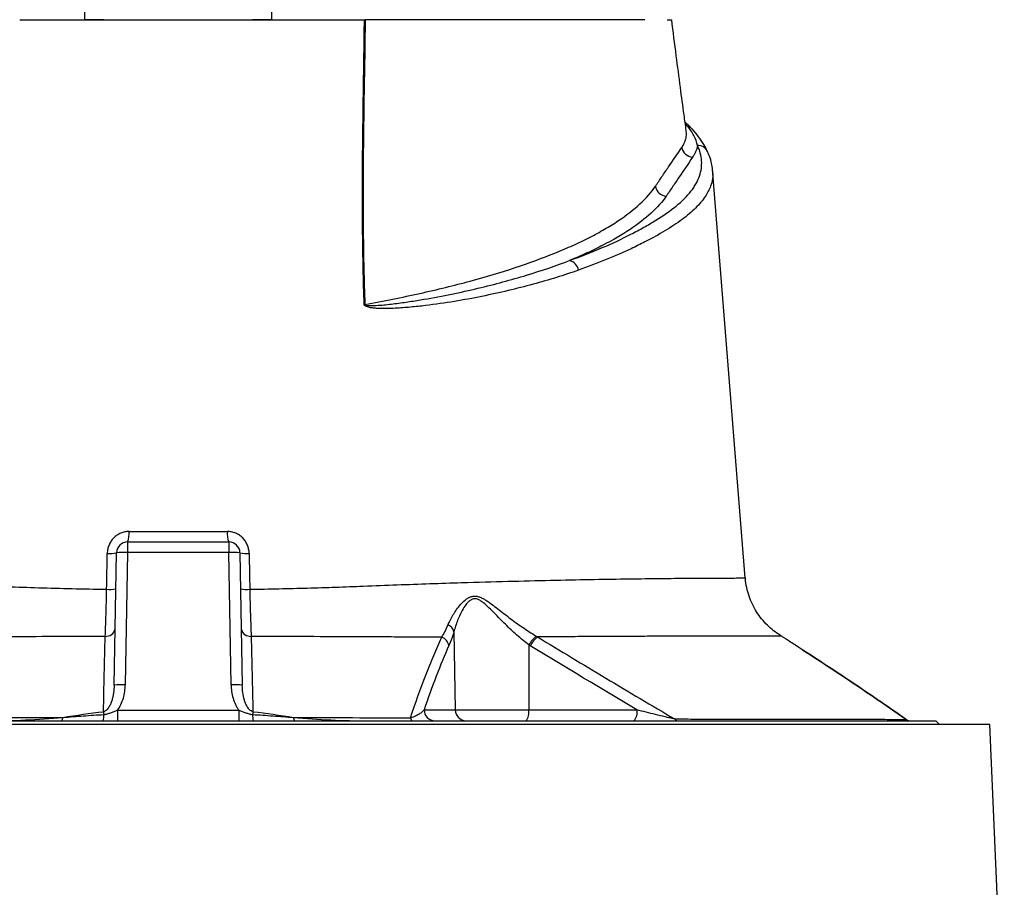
# Model space of a CAD drawing. Header units: millimetres. Extents: x 1893 to 3773, y 764 to 5009.
# Tile 12 of 13: x 2783 to 3311, y 3948 to 4413. Entities that reach past the tile are written whole.
import ezdxf

# ---------------------------------------------------------------- set-up
doc = ezdxf.new("R2010")
doc.units = ezdxf.units.MM
doc.header["$LTSCALE"] = 2

msp = doc.modelspace()

# ---------------------------------------------------------------- linework, layer by layer
at = {"color": 8, "linetype": 'Continuous', "lineweight": 25}
for p, q in [((3140.65, 4356.06), (3139.71, 4356.98)), ((3257.93, 4037.74), (3243.29, 4047.84))]:
    msp.add_line(p, q, dxfattribs=at)
at = {"color": 7, "linetype": 'Continuous', "lineweight": 25}
for p, q in [((3137.77, 4344.33), (3138.01, 4344.69)), ((2840.82, 4132.91), (2840.82, 4127.23)), ((2840.82, 4132.91), (2895.03, 4132.91)), ((2895.03, 4132.91), (2895.03, 4127.23)), ((2833.59, 4056.05), (2834.82, 4127.02)), ((2840.82, 4127.23), (2839.58, 4056.26)), ((2895.03, 4127.23), (2840.82, 4127.23)), ((2896.27, 4056.26), (2895.03, 4127.23)), ((2901.03, 4127.02), (2902.27, 4056.05)), ((3171.78, 4113.55), (3171.71, 4113.55)), ((3015.71, 4084.74), (3016.42, 4042.81)), ((3191.31, 4082.31), (3191.24, 4082.35)), ((3055.89, 4077.62), (3055.74, 4042.81)), ((2835.38, 4042.6), (2835.38, 4036.91)), ((2835.38, 4042.6), (2900.48, 4042.6)), ((2900.48, 4042.6), (2900.48, 4036.91)), ((2999.71, 4042.81), (3016.42, 4042.81)), ((3016.42, 4042.81), (3055.74, 4042.81)), ((3055.74, 4042.81), (3113.74, 4042.81)), ((2461.93, 4036.91), (3273.93, 4036.91)), ((3275.93, 4034.91), (3273.93, 4036.91)), ((3302.94, 4034.91), (2432.91, 4034.91)), ((3310.63, 3852.18), (3302.94, 4034.91))]:
    msp.add_line(p, q, dxfattribs=at)
at = {"color": 8, "linetype": 'Continuous', "lineweight": 25, "flags": 128}
msp.add_lwpolyline([(3139.74, 4356.42), (3139.89, 4356.34), (3140.65, 4356.06)], dxfattribs=at)
at = {"color": 7, "linetype": 'Continuous', "lineweight": 25, "flags": 128}
for points in [[(3171.81, 4113.55), (3160.21, 4258.89), (3154.31, 4332.73)], [(2827.87, 4041.84), (2827.89, 4041.67), (2827.91, 4041.5), (2827.93, 4041.31), (2827.96, 4041.12), (2827.98, 4040.93), (2828.01, 4040.73), (2828.03, 4040.53), (2828.06, 4040.32)], [(2907.98, 4041.84), (2907.96, 4041.67), (2907.94, 4041.5), (2907.92, 4041.31), (2907.9, 4041.12), (2907.87, 4040.93), (2907.85, 4040.73), (2907.82, 4040.53), (2907.8, 4040.32)]]:
    msp.add_lwpolyline(points, dxfattribs=at)
at = {"color": 8, "linetype": 'Continuous', "lineweight": 25}
for centre, radius, start, end in [((3139.19, 4350.99), 5.27, 43.4312, 73.9973), ((3146.42, 4339.72), 5.75, 26.1935, 92.5436)]:
    msp.add_arc(centre, radius, start, end, dxfattribs=at)
at = {"color": 7, "linetype": 'Continuous', "lineweight": 25}
for centre, radius, start, end in [((3143.88, 4345.47), 6.21, 190.5602, 267.3972), ((3129.78, 4324.54), 6.21, 188.9348, 267.281), ((3076.02, 4277.52), 6.48, 9.5416, 75.0407), ((2966.44, 4231.77), 28.5, 86.9907, 87.6589), ((2830.39, 4137.16), 11.27, 337.8337, 6.5565), ((2905.47, 4137.16), 11.27, 173.4435, 202.1663), ((2840.82, 4126.91), 6, 90, 179), ((2895.03, 4126.91), 6, 1, 90), ((2831.28, 4143.75), 17.11, 265.4048, 281.9424), ((2838.83, 4098.39), 28.9, 86.038, 97.9584), ((2897.03, 4098.39), 28.9, 82.0416, 93.962), ((2904.57, 4143.75), 17.11, 258.0576, 274.5952), ((2831.01, 4128), 20.58, 266.0026, 279.7211), ((2904.84, 4128), 20.58, 260.2787, 273.9974), ((2829.16, 4087.28), 5.06, 266.149, 348.3496), ((2906.7, 4087.28), 5.06, 191.6509, 273.8553), ((3010.14, 4083.09), 5.81, 16.5817, 65.672), ((3006.86, 4076.05), 6.26, 11.3726, 68.1818), ((3070.21, 4069.86), 16.29, 129.8276, 151.5376), ((3070.77, 4069.82), 15.94, 130.3241, 152.5617), ((2837.59, 4027.42), 28.9, 86.038, 97.9584), ((2898.27, 4027.42), 28.9, 82.0416, 93.962), ((3005.61, 4042.81), 5.9, 180.001, 269.0128), ((3022.31, 4042.81), 5.9, 180.001, 269.0128), ((3048.9, 4041.45), 6.97, 319.2953, 11.1942), ((3106.9, 4041.45), 6.97, 319.2953, 11.1942), ((2803.75, 4038.59), 2.4, 315.5581, 3.7641), ((2814.35, 4039.71), 13.72, 348.2478, 2.5753), ((2921.51, 4039.71), 13.72, 177.4254, 191.7487), ((2932.1, 4038.59), 2.4, 176.2335, 224.4282), ((2994.29, 4038.73), 1.93, 187.2759, 250.9459), ((3136.26, 4040.09), 3.18, 222.502, 268.2476), ((3261.11, 4042.91), 6, 234.6055, 269.9999), ((3261.1, 4042.91), 6, 234.8504, 270), ((3260.92, 4042.69), 5.78, 238.8785, 269.963)]:
    msp.add_arc(centre, radius, start, end, dxfattribs=at)
for points, knots in [([(2817.93, 4412.91), (2817.93, 4418.01), (2817.93, 4423.1), (2817.93, 4433.28), (2817.93, 4438.36), (2817.93, 4445.98), (2817.93, 4448.52), (2817.93, 4453.59), (2817.93, 4456.12), (2817.93, 4459.91), (2817.93, 4461.17), (2817.93, 4463.68), (2817.93, 4464.94), (2817.93, 4466.81), (2817.93, 4467.43), (2817.93, 4468.66), (2817.93, 4469.28), (2817.93, 4470.49), (2817.93, 4471.09), (2817.93, 4471.94), (2817.93, 4472.21), (2817.93, 4472.57), (2817.93, 4472.68), (2817.93, 4472.85), (2817.93, 4472.91), (2817.93, 4472.91)], [0, 0, 0, 0, 0.25, 0.25, 0.5, 0.5, 0.625, 0.625, 0.75, 0.75, 0.8125, 0.8125, 0.875, 0.875, 0.90625, 0.90625, 0.9375, 0.9375, 0.96875, 0.96875, 0.984375, 0.984375, 0.992187, 0.992187, 1, 1, 1, 1]), ([(2917.93, 4472.91), (2917.93, 4472.91), (2917.93, 4472.85), (2917.93, 4472.68), (2917.93, 4472.56), (2917.93, 4472.2), (2917.93, 4471.91), (2917.93, 4471.06), (2917.93, 4470.46), (2917.93, 4469.25), (2917.93, 4468.63), (2917.93, 4467.4), (2917.93, 4466.78), (2917.93, 4464.91), (2917.93, 4463.66), (2917.93, 4461.14), (2917.93, 4459.88), (2917.93, 4456.09), (2917.93, 4453.56), (2917.93, 4448.49), (2917.93, 4445.96), (2917.93, 4438.34), (2917.93, 4433.26), (2917.93, 4423.09), (2917.93, 4418), (2917.93, 4412.91)], [0, 0, 0, 0, 0.007812, 0.007812, 0.015625, 0.015625, 0.03125, 0.03125, 0.0625, 0.0625, 0.09375, 0.09375, 0.125, 0.125, 0.1875, 0.1875, 0.25, 0.25, 0.375, 0.375, 0.5, 0.5, 0.75, 0.75, 1, 1, 1, 1]), ([(2782.98, 4412.91), (2783.58, 4412.91), (2784.8, 4412.91), (2786.63, 4412.91), (2788.46, 4412.91), (2790.31, 4412.91), (2792.16, 4412.91), (2794.01, 4412.91), (2795.88, 4412.91), (2797.75, 4412.91), (2799.62, 4412.91), (2801.51, 4412.91), (2806.23, 4412.91), (2813.86, 4412.91), (2824.49, 4412.91), (2835.25, 4412.91), (2846.09, 4412.91), (2856.99, 4412.91), (2867.93, 4412.91), (2878.86, 4412.91), (2889.76, 4412.91), (2900.6, 4412.91), (2911.36, 4412.91), (2922, 4412.91), (2930.16, 4412.91), (2935.92, 4412.91), (2939.36, 4412.91), (2942.77, 4412.91), (2946.16, 4412.91), (2949.53, 4412.91), (2951.76, 4412.91), (2952.88, 4412.91)], [0, 0, 0, 0, 0.011372, 0.02274, 0.034104, 0.045465, 0.056825, 0.068185, 0.079545, 0.090906, 0.102271, 0.113638, 0.12501, 0.187502, 0.250007, 0.312499, 0.375004, 0.437496, 0.500001, 0.562493, 0.624997, 0.687489, 0.749994, 0.812486, 0.874991, 0.895833, 0.916663, 0.937489, 0.958316, 0.979151, 1, 1, 1, 1]), ([(2828.07, 4412.91), (2827.04, 4412.91), (2826.04, 4412.91), (2824.6, 4412.91), (2824.13, 4412.91), (2823.21, 4412.91), (2822.76, 4412.91), (2821.46, 4412.91), (2820.66, 4412.91), (2819.18, 4412.91), (2818.51, 4412.91), (2817.93, 4412.91)], [0, 0, 0, 0, 0.25, 0.25, 0.375, 0.375, 0.5, 0.5, 0.75, 0.75, 1, 1, 1, 1]), ([(2917.93, 4412.91), (2917.34, 4412.91), (2916.68, 4412.91), (2915.58, 4412.91), (2915.2, 4412.91), (2914.39, 4412.91), (2913.97, 4412.91), (2912.67, 4412.91), (2911.75, 4412.91), (2909.83, 4412.91), (2908.82, 4412.91), (2907.78, 4412.91)], [0, 0, 0, 0, 0.25, 0.25, 0.375, 0.375, 0.5, 0.5, 0.75, 0.75, 1, 1, 1, 1]), ([(2952.88, 4412.91), (2953.59, 4412.91), (2955.02, 4412.91), (2957.15, 4412.91), (2959.28, 4412.91), (2961.4, 4412.91), (2963.51, 4412.91), (2965.62, 4412.91), (2967.02, 4412.91), (2967.72, 4412.91)], [0, 0, 0, 0, 0.142874, 0.285731, 0.428578, 0.571422, 0.714269, 0.857126, 1, 1, 1, 1]), ([(2967.61, 4260.24), (2967.17, 4273.09), (2966.89, 4285.91), (2966.63, 4311.48), (2966.64, 4324.23), (2966.83, 4349.67), (2967.01, 4362.36), (2967.39, 4387.67), (2967.58, 4400.3), (2967.72, 4412.91)], [0, 0, 0, 0, 0.25, 0.25, 0.5, 0.5, 0.75, 0.75, 1, 1, 1, 1]), ([(2968.12, 4412.91), (2967.82, 4387.69), (2967.27, 4362.39), (2966.97, 4324.23), (2966.96, 4311.48), (2967.22, 4285.9), (2967.5, 4273.08), (2967.94, 4260.23)], [0, 0, 0, 0, 0.5, 0.5, 0.75, 0.75, 1, 1, 1, 1]), ([(3117.93, 4412.91), (3114.01, 4412.91), (3101.44, 4412.91), (3068.98, 4412.91), (3024.3, 4412.91), (2987.69, 4412.91), (2968.12, 4412.91)], [0.5613215, 0.5613215, 0.5613215, 0.5613215, 0.6404767, 0.7196318, 0.798787, 0.8776759, 0.8776759, 0.8776759, 0.8776759]), ([(3129.97, 4412.91), (3130.7, 4412.91), (3132.21, 4412.91), (3132.31, 4412.91), (3132.36, 4412.91)], [0, 0, 0, 0, 0.487663, 1, 1, 1, 1]), ([(3140.19, 4353.56), (3139.8, 4356.31), (3138.72, 4363.97), (3136.96, 4377.32), (3134.75, 4394.37), (3133.21, 4406.47), (3132.39, 4412.91)], [0, 0, 0, 0, 0.139182, 0.386742, 0.673666, 1, 1, 1, 1]), ([(3142.96, 4354.58), (3142.35, 4355.27), (3141.32, 4356.42), (3140.07, 4357.5), (3139.58, 4357.92)], [0, 0, 0, 0, 0.605114, 1, 1, 1, 1]), ([(3146.16, 4345.46), (3145.86, 4347.19), (3145.24, 4348.97), (3143.86, 4351.65), (3143.32, 4352.54), (3142.09, 4354.31), (3141.41, 4355.19), (3140.65, 4356.06)], [0, 0, 0, 0, 0.5, 0.5, 0.75, 0.75, 1, 1, 1, 1]), ([(3151.57, 4342.26), (3150.93, 4343.51), (3149.63, 4346.08), (3146.87, 4350.11), (3144.62, 4353), (3143.16, 4354.44), (3143, 4354.59)], [0, 0, 0, 0, 0.30891, 0.63147, 0.960798, 1, 1, 1, 1]), ([(3077.69, 4283.79), (3083.86, 4286.02), (3089.68, 4288.32), (3100.62, 4293.01), (3105.75, 4295.41), (3112.94, 4299.08), (3115.25, 4300.32), (3119.67, 4302.81), (3121.79, 4304.06), (3127.88, 4307.84), (3131.57, 4310.4), (3137.92, 4315.59), (3140.59, 4318.23), (3143.23, 4321.6), (3143.72, 4322.27), (3144.63, 4323.63), (3145.05, 4324.31), (3146.2, 4326.35), (3146.82, 4327.72), (3148.23, 4331.8), (3148.6, 4334.53), (3148.21, 4339.99), (3147.47, 4342.73), (3146.16, 4345.46)], [0, 0, 0, 0, 0.125, 0.125, 0.25, 0.25, 0.3125, 0.3125, 0.375, 0.375, 0.5, 0.5, 0.625, 0.625, 0.65625, 0.65625, 0.6875, 0.6875, 0.75, 0.75, 0.875, 0.875, 1, 1, 1, 1]), ([(3123.64, 4323.57), (3123.8, 4323.8), (3123.94, 4324.02), (3124.24, 4324.45), (3124.68, 4325.1), (3125.71, 4326.62), (3126.59, 4327.91), (3128.36, 4330.51), (3129.54, 4332.24), (3133.07, 4337.43), (3135.42, 4340.89), (3137.77, 4344.33)], [0, 0, 0, 0, 0.03125, 0.03125, 0.0625, 0.125, 0.25, 0.25, 0.5, 0.5, 1, 1, 1, 1]), ([(3146.16, 4345.46), (3146.03, 4344.43), (3145.75, 4343.4), (3145.11, 4341.85), (3144.85, 4341.33), (3144.42, 4340.56), (3144.27, 4340.3), (3143.94, 4339.78), (3143.77, 4339.52), (3143.59, 4339.26)], [0, 0, 0, 0, 0.5, 0.5, 0.75, 0.75, 0.875, 0.875, 1, 1, 1, 1]), ([(3143.59, 4339.26), (3141.26, 4335.77), (3138.91, 4332.29), (3135.38, 4327.05), (3134.2, 4325.31), (3132.44, 4322.69), (3131.55, 4321.38), (3130.67, 4320.08), (3130.08, 4319.2), (3129.79, 4318.77), (3129.49, 4318.33)], [0, 0, 0, 0, 0.5, 0.5, 0.75, 0.75, 0.875, 0.9375, 0.9375, 1, 1, 1, 1]), ([(3154.27, 4332.5), (3154.15, 4333.62), (3153.87, 4336.08), (3152.9, 4339.35), (3151.91, 4341.42), (3151.51, 4342.24)], [0, 0, 0, 0, 0.335313, 0.7365376, 1, 1, 1, 1]), ([(2967.94, 4260.23), (2978.12, 4262.07), (2987.93, 4264.04), (3002.07, 4267.17), (3006.7, 4268.25), (3015.69, 4270.46), (3020.06, 4271.59), (3032.84, 4275.05), (3040.89, 4277.45), (3056.06, 4282.46), (3063.18, 4285.06), (3073.16, 4289.11), (3076.37, 4290.49), (3081, 4292.59), (3082.51, 4293.3), (3085.47, 4294.72), (3086.92, 4295.43), (3091.15, 4297.6), (3093.83, 4299.05), (3098.93, 4302.01), (3101.33, 4303.5), (3108.09, 4308), (3112.01, 4311.05), (3118.7, 4317.24), (3121.47, 4320.39), (3123.64, 4323.57)], [0, 0, 0, 0, 0.125, 0.125, 0.1875, 0.1875, 0.25, 0.25, 0.375, 0.375, 0.5, 0.5, 0.5625, 0.5625, 0.59375, 0.59375, 0.625, 0.625, 0.6875, 0.6875, 0.75, 0.75, 0.875, 0.875, 1, 1, 1, 1]), ([(3129.49, 4318.33), (3127.34, 4315.25), (3124.64, 4312.22), (3118.15, 4306.25), (3114.37, 4303.32), (3105.73, 4297.56), (3100.88, 4294.73), (3092.78, 4290.56), (3089.95, 4289.18), (3084, 4286.45), (3080.9, 4285.11), (3077.69, 4283.79)], [0, 0, 0, 0, 0.25, 0.25, 0.5, 0.5, 0.75, 0.75, 0.875, 0.875, 1, 1, 1, 1]), ([(2967.94, 4260.23), (2967.93, 4260.18), (2967.94, 4260.13), (2968, 4260.04), (2968.03, 4260.01), (2968.15, 4259.92), (2968.23, 4259.89), (2968.49, 4259.79), (2968.66, 4259.76), (2969.18, 4259.67), (2969.53, 4259.64), (2970.58, 4259.58), (2971.27, 4259.59), (2973.33, 4259.63), (2974.7, 4259.72), (2978.77, 4260.03), (2981.45, 4260.33), (2986.74, 4260.99), (2989.37, 4261.35), (2994.54, 4262.13), (2997.1, 4262.54), (3004.68, 4263.83), (3009.61, 4264.77), (3019.23, 4266.74), (3023.93, 4267.78), (3033.1, 4269.96), (3037.58, 4271.09), (3046.29, 4273.44), (3050.53, 4274.65), (3062.84, 4278.39), (3070.52, 4281.02), (3077.69, 4283.79)], [0, 0, 0, 0, 0.000977, 0.000977, 0.001953, 0.001953, 0.003906, 0.003906, 0.007813, 0.007813, 0.015625, 0.015625, 0.03125, 0.03125, 0.0625, 0.0625, 0.125, 0.125, 0.1875, 0.1875, 0.25, 0.25, 0.375, 0.375, 0.5, 0.5, 0.625, 0.625, 0.75, 0.75, 1, 1, 1, 1]), ([(3082.41, 4278.6), (3074.8, 4275.9), (3066.69, 4273.37), (3053.76, 4269.84), (3049.32, 4268.71), (3040.17, 4266.54), (3035.48, 4265.51), (3025.88, 4263.57), (3020.96, 4262.66), (3010.89, 4261), (3005.73, 4260.24), (2997.8, 4259.28), (2995.13, 4259), (2989.71, 4258.5), (2986.96, 4258.29), (2982.79, 4258.09), (2981.4, 4258.04), (2978.59, 4257.99), (2977.18, 4257.99), (2975.05, 4258.06), (2974.33, 4258.1), (2972.9, 4258.21), (2972.18, 4258.28), (2971.11, 4258.44), (2970.75, 4258.5), (2970.04, 4258.65), (2969.68, 4258.73), (2968.97, 4258.96), (2968.62, 4259.1), (2968.12, 4259.4), (2967.96, 4259.52), (2967.77, 4259.76), (2967.71, 4259.84), (2967.63, 4260.04), (2967.61, 4260.14), (2967.61, 4260.24)], [0, 0, 0, 0, 0.25, 0.25, 0.375, 0.375, 0.5, 0.5, 0.625, 0.625, 0.75, 0.75, 0.8125, 0.8125, 0.875, 0.875, 0.90625, 0.90625, 0.9375, 0.9375, 0.953125, 0.953125, 0.96875, 0.96875, 0.976563, 0.976563, 0.984375, 0.984375, 0.992188, 0.992188, 0.996094, 0.996094, 0.998047, 0.998047, 1, 1, 1, 1]), ([(2841.58, 4138.45), (2840.81, 4138.45), (2840.06, 4138.37), (2838.55, 4138.07), (2837.82, 4137.84), (2836.78, 4137.39), (2836.43, 4137.23), (2835.76, 4136.86), (2835.44, 4136.66), (2834.49, 4136.01), (2833.9, 4135.53), (2832.83, 4134.44), (2832.34, 4133.83), (2831.5, 4132.56), (2831.14, 4131.88), (2830.7, 4130.82), (2830.57, 4130.46), (2830.34, 4129.72), (2830.24, 4129.35), (2830.01, 4128.23), (2829.93, 4127.47), (2829.91, 4126.7)], [0, 0, 0, 0, 0.125, 0.125, 0.25, 0.25, 0.3125, 0.3125, 0.375, 0.375, 0.5, 0.5, 0.625, 0.625, 0.75, 0.75, 0.8125, 0.8125, 0.875, 0.875, 1, 1, 1, 1]), ([(2841.58, 4138.45), (2850.33, 4138.45), (2859.11, 4138.45), (2876.74, 4138.45), (2885.53, 4138.45), (2894.27, 4138.45)], [0, 0, 0, 0, 0.5, 0.5, 1, 1, 1, 1]), ([(2905.94, 4126.7), (2905.93, 4127.47), (2905.84, 4128.24), (2905.53, 4129.75), (2905.3, 4130.48), (2904.86, 4131.54), (2904.69, 4131.88), (2904.33, 4132.56), (2904.13, 4132.89), (2903.5, 4133.85), (2903.02, 4134.45), (2901.95, 4135.53), (2901.35, 4136.03), (2900.09, 4136.89), (2899.42, 4137.25), (2898.37, 4137.7), (2898, 4137.83), (2897.27, 4138.05), (2896.91, 4138.15), (2895.79, 4138.37), (2895.04, 4138.45), (2894.27, 4138.45)], [0, 0, 0, 0, 0.125, 0.125, 0.25, 0.25, 0.3125, 0.3125, 0.375, 0.375, 0.5, 0.5, 0.625, 0.625, 0.75, 0.75, 0.8125, 0.8125, 0.875, 0.875, 1, 1, 1, 1]), ([(3191.26, 4082.38), (3191.01, 4082.52), (3189.51, 4083.34), (3186.93, 4085.25), (3183.58, 4088.16), (3180.51, 4091.55), (3177.81, 4095.32), (3175.54, 4099.43), (3173.74, 4103.81), (3172.53, 4108.39), (3171.9, 4111.67), (3171.87, 4113.4), (3171.86, 4113.55)], [0, 0, 0, 0, 0.022275, 0.134395, 0.251223, 0.371023, 0.49272, 0.615652, 0.7394, 0.863687, 0.98832, 1, 1, 1, 1]), ([(2828.82, 4082.23), (2828.89, 4083.94), (2828.97, 4085.76), (2829.07, 4088.67), (2829.11, 4089.66), (2829.18, 4091.71), (2829.21, 4092.77), (2829.31, 4096.01), (2829.37, 4098.23), (2829.45, 4101.63), (2829.48, 4102.78), (2829.53, 4105.11), (2829.55, 4106.29), (2829.58, 4107.46)], [0, 0, 0, 0, 0.25, 0.25, 0.375, 0.375, 0.5, 0.5, 0.75, 0.75, 0.875, 0.875, 1, 1, 1, 1]), ([(2906.28, 4107.47), (2906.32, 4105.11), (2906.37, 4102.8), (2906.48, 4098.28), (2906.54, 4096.07), (2906.67, 4091.74), (2906.74, 4089.68), (2906.85, 4086.76), (2906.89, 4085.82), (2906.96, 4083.98), (2907, 4083.09), (2907.04, 4082.23)], [0, 0, 0, 0, 0.25, 0.25, 0.5, 0.5, 0.75, 0.75, 0.875, 0.875, 1, 1, 1, 1]), ([(3012.54, 4088.38), (3013.29, 4090.19), (3014.23, 4092.04), (3015.89, 4094.79), (3016.49, 4095.7), (3017.78, 4097.51), (3018.47, 4098.4), (3019.97, 4100.11), (3020.77, 4100.93), (3022.09, 4102.02), (3022.56, 4102.36), (3023.53, 4102.96), (3024.03, 4103.22), (3025.1, 4103.61), (3025.67, 4103.74), (3026.82, 4103.84), (3027.42, 4103.81), (3028.61, 4103.59), (3029.2, 4103.41), (3030.39, 4102.94), (3030.97, 4102.65), (3032.13, 4102.02), (3032.7, 4101.67), (3033.84, 4100.93), (3034.41, 4100.54), (3036.11, 4099.34), (3037.23, 4098.5), (3040.6, 4095.93), (3042.86, 4094.15), (3046.35, 4091.5), (3047.54, 4090.61), (3049.93, 4088.87), (3051.14, 4088.01), (3054.78, 4085.48), (3057.25, 4083.87), (3059.78, 4082.37)], [0, 0, 0, 0, 0.125, 0.125, 0.1875, 0.1875, 0.25, 0.25, 0.3125, 0.3125, 0.34375, 0.34375, 0.375, 0.375, 0.40625, 0.40625, 0.4375, 0.4375, 0.46875, 0.46875, 0.5, 0.5, 0.53125, 0.53125, 0.5625, 0.5625, 0.625, 0.625, 0.75, 0.75, 0.8125, 0.8125, 0.875, 0.875, 1, 1, 1, 1]), ([(3055.89, 4077.62), (3053.67, 4079.29), (3051.52, 4081.07), (3048.37, 4083.86), (3047.33, 4084.81), (3045.26, 4086.74), (3044.24, 4087.73), (3041.24, 4090.69), (3039.3, 4092.68), (3036.41, 4095.63), (3035.45, 4096.6), (3033.5, 4098.49), (3032.51, 4099.42), (3030.98, 4100.64), (3030.46, 4101.02), (3029.39, 4101.69), (3028.83, 4101.97), (3027.99, 4102.25), (3027.71, 4102.32), (3027.14, 4102.4), (3026.86, 4102.4), (3026.31, 4102.36), (3026.04, 4102.31), (3025.52, 4102.15), (3025.26, 4102.05), (3024.53, 4101.67), (3024.09, 4101.34), (3023.25, 4100.59), (3022.87, 4100.17), (3021.78, 4098.86), (3021.14, 4097.89), (3019.98, 4095.92), (3019.45, 4094.91), (3018.49, 4092.88), (3018.05, 4091.85), (3016.85, 4088.79), (3016.2, 4086.75), (3015.71, 4084.74)], [0, 0, 0, 0, 0.125, 0.125, 0.1875, 0.1875, 0.25, 0.25, 0.375, 0.375, 0.4375, 0.4375, 0.5, 0.5, 0.53125, 0.53125, 0.5625, 0.5625, 0.578125, 0.578125, 0.59375, 0.59375, 0.609375, 0.609375, 0.625, 0.625, 0.65625, 0.65625, 0.6875, 0.6875, 0.75, 0.75, 0.8125, 0.8125, 0.875, 0.875, 1, 1, 1, 1]), ([(2828.82, 4082.23), (2826.51, 4082.23), (2824.21, 4082.22), (2819.62, 4082.2), (2817.34, 4082.19), (2810.54, 4082.16), (2806.05, 4082.14), (2792.75, 4082.07), (2784.07, 4082.03), (2771.35, 4081.96), (2767.16, 4081.94), (2760.94, 4081.91), (2758.88, 4081.91), (2754.78, 4081.89), (2752.73, 4081.89), (2742.56, 4081.86), (2734.54, 4081.85), (2726.66, 4081.85)], [0, 0, 0, 0, 0.0625, 0.0625, 0.125, 0.125, 0.25, 0.25, 0.5, 0.5, 0.625, 0.625, 0.6875, 0.6875, 0.75, 0.75, 1, 1, 1, 1]), ([(3009.19, 4081.85), (3001.41, 4081.85), (2993.44, 4081.86), (2983.21, 4081.89), (2981.16, 4081.89), (2977.01, 4081.91), (2974.93, 4081.91), (2968.63, 4081.94), (2964.4, 4081.96), (2951.57, 4082.03), (2942.88, 4082.07), (2925.18, 4082.16), (2916.18, 4082.2), (2907.04, 4082.23)], [0, 0, 0, 0, 0.25, 0.25, 0.3125, 0.3125, 0.375, 0.375, 0.5, 0.5, 0.75, 0.75, 1, 1, 1, 1]), ([(2992.38, 4038.49), (2995.04, 4046.5), (2997.77, 4054.17), (3001.98, 4065.05), (3003.39, 4068.58), (3006.27, 4075.39), (3007.72, 4078.68), (3009.19, 4081.85)], [0, 0, 0, 0, 0.5, 0.5, 0.75, 0.75, 1, 1, 1, 1]), ([(3060.45, 4081.97), (3072.64, 4074.53), (3084.87, 4067.17), (3109.37, 4052.51), (3121.64, 4045.22), (3133.92, 4037.94)], [0, 0, 0, 0, 0.5, 0.5, 1, 1, 1, 1]), ([(3202.7, 4074.87), (3201.98, 4075.33), (3200.06, 4076.56), (3197.31, 4078.35), (3194.74, 4080.03), (3192.8, 4081.31), (3191.66, 4082.07), (3191.15, 4082.41), (3191.3, 4082.31), (3191.31, 4082.31)], [0, 0, 0, 0, 0.107946, 0.285967, 0.467807, 0.636663, 0.809736, 0.990479, 1, 1, 1, 1]), ([(3013, 4077.28), (3010.68, 4072.13), (3008.41, 4066.66), (3003.99, 4055.14), (3001.83, 4049.1), (2999.71, 4042.81)], [0, 0, 0, 0, 0.5, 0.5, 1, 1, 1, 1]), ([(3202.7, 4074.88), (3214.94, 4066.93), (3228.51, 4058.12), (3241.93, 4048.82), (3243.25, 4047.91)], [0, 0, 0, 0, 0.9019, 1, 1, 1, 1]), ([(3243.29, 4047.84), (3241.95, 4048.77), (3228.51, 4058.06), (3214.93, 4066.9), (3202.7, 4074.87)], [0, 0, 0, 0, 0.099532, 1, 1, 1, 1]), ([(2833.59, 4056.05), (2833.56, 4054.72), (2833.46, 4053.39), (2833.19, 4051.43), (2833.08, 4050.77), (2832.81, 4049.47), (2832.65, 4048.82), (2832.27, 4047.54), (2832.06, 4046.91), (2831.55, 4045.67), (2831.26, 4045.06), (2830.74, 4044.19), (2830.55, 4043.91), (2830.15, 4043.37), (2829.92, 4043.11), (2829.43, 4042.63), (2829.16, 4042.41), (2828.55, 4042.05), (2828.22, 4041.91), (2827.87, 4041.84)], [0, 0, 0, 0, 0.25, 0.25, 0.375, 0.375, 0.5, 0.5, 0.625, 0.625, 0.75, 0.75, 0.8125, 0.8125, 0.875, 0.875, 0.9375, 0.9375, 1, 1, 1, 1]), ([(2835.38, 4042.6), (2836.11, 4043.58), (2836.72, 4044.62), (2837.76, 4046.81), (2838.19, 4047.96), (2838.86, 4050.28), (2839.11, 4051.46), (2839.46, 4053.83), (2839.56, 4055.04), (2839.58, 4056.26)], [0, 0, 0, 0, 0.25, 0.25, 0.5, 0.5, 0.75, 0.75, 1, 1, 1, 1]), ([(2896.27, 4056.26), (2896.29, 4055.04), (2896.39, 4053.83), (2896.75, 4051.43), (2897, 4050.25), (2897.68, 4047.94), (2898.1, 4046.81), (2898.88, 4045.16), (2899.16, 4044.62), (2899.78, 4043.58), (2900.12, 4043.08), (2900.48, 4042.6)], [0, 0, 0, 0, 0.25, 0.25, 0.5, 0.5, 0.75, 0.75, 0.875, 0.875, 1, 1, 1, 1]), ([(2907.98, 4041.84), (2907.63, 4041.91), (2907.31, 4042.05), (2906.7, 4042.41), (2906.43, 4042.63), (2905.69, 4043.35), (2905.29, 4043.9), (2904.59, 4045.06), (2904.31, 4045.67), (2903.8, 4046.9), (2903.58, 4047.54), (2903.02, 4049.46), (2902.75, 4050.76), (2902.39, 4053.39), (2902.29, 4054.72), (2902.27, 4056.05)], [0, 0, 0, 0, 0.0625, 0.0625, 0.125, 0.125, 0.25, 0.25, 0.375, 0.375, 0.5, 0.5, 0.75, 0.75, 1, 1, 1, 1]), ([(3257.65, 4038.02), (3257.13, 4038.39), (3252.49, 4041.66), (3247.83, 4044.83), (3243.69, 4047.64)], [0, 0, 0, 0, 0.113846, 1, 1, 1, 1]), ([(2828.06, 4040.32), (2828.71, 4040.38), (2829.33, 4040.51), (2830.56, 4040.85), (2831.17, 4041.06), (2832.37, 4041.49), (2832.97, 4041.72), (2834.17, 4042.16), (2834.77, 4042.38), (2835.38, 4042.6)], [0, 0, 0, 0, 0.25, 0.25, 0.5, 0.5, 0.75, 0.75, 1, 1, 1, 1]), ([(2900.48, 4042.6), (2901.08, 4042.38), (2901.68, 4042.16), (2902.88, 4041.72), (2903.48, 4041.49), (2904.68, 4041.06), (2905.28, 4040.85), (2906.52, 4040.51), (2907.14, 4040.38), (2907.8, 4040.32)], [0, 0, 0, 0, 0.25, 0.25, 0.5, 0.5, 0.75, 0.75, 1, 1, 1, 1]), ([(2999.71, 4042.81), (2999.39, 4042.43), (2999.01, 4042.06), (2998.14, 4041.31), (2997.65, 4040.94), (2996.51, 4040.2), (2995.87, 4039.83), (2994.74, 4039.3), (2994.33, 4039.12), (2993.44, 4038.79), (2992.95, 4038.63), (2992.38, 4038.49)], [0, 0, 0, 0, 0.25, 0.25, 0.5, 0.5, 0.75, 0.75, 0.875, 0.875, 1, 1, 1, 1]), ([(3133.92, 4037.94), (3133.53, 4038.02), (3133.12, 4038.11), (3132.28, 4038.29), (3131.86, 4038.39), (3130.59, 4038.67), (3129.74, 4038.87), (3127.17, 4039.48), (3125.46, 4039.89), (3122.07, 4040.72), (3120.38, 4041.13), (3117.04, 4041.97), (3115.38, 4042.39), (3113.74, 4042.81)], [0, 0, 0, 0, 0.0625, 0.0625, 0.125, 0.125, 0.25, 0.25, 0.5, 0.5, 0.75, 0.75, 1, 1, 1, 1]), ([(2743.47, 4038.49), (2748.6, 4038.52), (2753.76, 4038.54), (2764.13, 4038.59), (2769.36, 4038.61), (2785.05, 4038.68), (2795.57, 4038.72), (2806.14, 4038.75)], [0, 0, 0, 0, 0.25, 0.25, 0.5, 0.5, 1, 1, 1, 1]), ([(2766.11, 4036.91), (2772.77, 4036.91), (2779.44, 4037.1), (2792.79, 4037.73), (2799.47, 4038.17), (2806.14, 4038.75)], [0, 0, 0, 0, 0.5, 0.5, 1, 1, 1, 1]), ([(2806.14, 4038.75), (2809.79, 4039.05), (2813.44, 4039.34), (2820.74, 4039.87), (2824.4, 4040.11), (2828.06, 4040.32)], [0, 0, 0, 0, 0.5, 0.5, 1, 1, 1, 1]), ([(2907.8, 4040.32), (2911.46, 4040.11), (2915.11, 4039.87), (2922.42, 4039.34), (2926.06, 4039.05), (2929.71, 4038.75)], [0, 0, 0, 0, 0.5, 0.5, 1, 1, 1, 1]), ([(2929.71, 4038.75), (2936.38, 4038.17), (2943.06, 4037.73), (2956.41, 4037.1), (2963.08, 4036.91), (2969.75, 4036.91)], [0, 0, 0, 0, 0.5, 0.5, 1, 1, 1, 1]), ([(2929.71, 4038.75), (2935, 4038.73), (2940.28, 4038.71), (2950.81, 4038.68), (2956.08, 4038.66), (2971.78, 4038.59), (2982.15, 4038.54), (2992.38, 4038.49)], [0, 0, 0, 0, 0.25, 0.25, 0.5, 0.5, 1, 1, 1, 1]), ([(3133.92, 4037.94), (3137.84, 4037.93), (3141.7, 4037.92), (3149.27, 4037.9), (3152.98, 4037.9), (3163.86, 4037.87), (3170.78, 4037.85), (3190.56, 4037.81), (3202.44, 4037.79), (3218.28, 4037.77), (3223.17, 4037.76), (3232.19, 4037.75), (3236.32, 4037.75), (3243.83, 4037.74), (3247.2, 4037.74), (3251.68, 4037.74), (3253.07, 4037.74), (3255.65, 4037.74), (3256.84, 4037.74), (3257.93, 4037.74)], [0, 0, 0, 0, 0.0625, 0.0625, 0.125, 0.125, 0.25, 0.25, 0.5, 0.5, 0.625, 0.625, 0.75, 0.75, 0.875, 0.875, 0.9375, 0.9375, 1, 1, 1, 1])]:
    msp.add_open_spline(points, degree=3, knots=knots, dxfattribs=at)
for points in [[(2967.72, 4412.91), (2967.86, 4412.91), (2967.99, 4412.91), (2968.12, 4412.91)], [(2829.58, 4107.46), (2829.69, 4113.88), (2829.8, 4120.29), (2829.91, 4126.7)], [(2905.94, 4126.7), (2906.05, 4120.29), (2906.16, 4113.88), (2906.28, 4107.47)], [(3009.19, 4081.85), (3010.37, 4083.73), (3011.49, 4085.87), (3012.54, 4088.38)], [(3015.71, 4084.74), (3014.88, 4081.89), (3013.97, 4079.43), (3013, 4077.28)], [(2827.87, 4041.84), (2828.17, 4055.35), (2828.48, 4068.82), (2828.82, 4082.23)], [(2907.04, 4082.23), (2907.37, 4068.82), (2907.69, 4055.35), (2907.98, 4041.84)], [(3059.78, 4082.37), (3060, 4082.23), (3060.23, 4082.1), (3060.45, 4081.97)], [(3056.62, 4077.17), (3056.38, 4077.32), (3056.14, 4077.47), (3055.89, 4077.62)], [(3113.74, 4042.81), (3094.65, 4054.17), (3075.59, 4065.58), (3056.62, 4077.17)], [(2806.14, 4038.75), (2813.36, 4039.96), (2820.6, 4041.01), (2827.87, 4041.84)], [(2907.98, 4041.84), (2915.25, 4041.01), (2922.49, 4039.96), (2929.71, 4038.75)]]:
    msp.add_open_spline(points, degree=3, dxfattribs=at)
at = {"color": 8, "linetype": 'Continuous', "lineweight": 25}
for points, knots in [([(3138.01, 4344.69), (3138.01, 4344.69), (3138.69, 4345.74), (3139.73, 4347.85), (3140.45, 4350.81), (3140.21, 4352.71), (3140.1, 4353.55)], [0, 0, 0, 0, 0.000004, 0.358455, 0.716493, 1, 1, 1, 1]), ([(3154.16, 4332.46), (3154.28, 4331.39), (3154.62, 4328.45), (3153.42, 4323.65), (3150.53, 4317.86), (3145.5, 4311.86), (3138.19, 4305.7), (3128.96, 4299.65), (3119.63, 4294.45), (3109.15, 4289.3), (3097.59, 4284.19), (3087.48, 4280.47), (3082.41, 4278.6)], [0, 0, 0, 0, 0.055958, 0.1522624, 0.2490988, 0.3588794, 0.4694284, 0.5819228, 0.6948794, 0.7652767, 0.8824049, 1, 1, 1, 1]), ([(2564.16, 4113.55), (2564.13, 4113.55), (2563.81, 4113.54), (2565.4, 4113.54), (2569.18, 4113.53), (2575.35, 4113.5), (2583.42, 4113.47), (2593.49, 4113.43), (2605.5, 4113.33), (2619.73, 4113.16), (2635.81, 4112.94), (2652.33, 4112.65), (2668.72, 4112.31), (2684.55, 4111.94), (2701.44, 4111.49), (2719.38, 4110.97), (2738.34, 4110.34), (2756.67, 4109.67), (2774.18, 4108.97), (2791.05, 4108.36), (2808.71, 4107.87), (2821.73, 4107.59), (2828.73, 4107.48), (2829.58, 4107.46)], [0, 0, 0, 0, 0.006452, 0.06413, 0.119404, 0.174691, 0.231367, 0.288051, 0.349896, 0.41174, 0.474843, 0.537946, 0.586516, 0.635125, 0.683693, 0.73379, 0.783931, 0.834027, 0.873597, 0.913144, 0.953778, 0.994411, 1, 1, 1, 1]), ([(2906.28, 4107.47), (2911.49, 4107.56), (2921.91, 4107.75), (2937.29, 4108.15), (2952.41, 4108.62), (2968.49, 4109.23), (2985.32, 4109.9), (3002.91, 4110.52), (3022.92, 4111.17), (3044.81, 4111.78), (3067.75, 4112.33), (3088.69, 4112.75), (3107.73, 4113.05), (3124.77, 4113.27), (3138.9, 4113.4), (3150.35, 4113.46), (3158.42, 4113.49), (3164.12, 4113.52), (3167.97, 4113.53), (3170.78, 4113.54), (3172.15, 4113.55), (3171.79, 4113.55), (3171.78, 4113.55)], [0, 0, 0, 0, 0.034505, 0.069011, 0.104333, 0.139656, 0.184912, 0.230208, 0.275472, 0.345294, 0.415117, 0.484251, 0.553386, 0.62434, 0.695295, 0.755515, 0.815726, 0.856895, 0.898099, 0.939255, 0.998825, 1, 1, 1, 1]), ([(3191.23, 4082.33), (3191.24, 4082.33), (3191.36, 4082.33), (3190.91, 4082.33), (3189.82, 4082.33), (3187.95, 4082.34), (3184.58, 4082.35), (3178.61, 4082.38), (3169.02, 4082.41), (3156.89, 4082.4), (3142.09, 4082.36), (3127.33, 4082.29), (3114.24, 4082.23), (3103.7, 4082.18), (3092.56, 4082.12), (3078.4, 4082.05), (3067.32, 4082), (3060.45, 4081.97)], [0, 0, 0, 0, 0.005122, 0.053574, 0.102026, 0.148498, 0.19497, 0.288698, 0.384525, 0.480906, 0.586486, 0.69277, 0.747064, 0.801358, 0.856061, 0.910764, 1, 1, 1, 1]), ([(3257.93, 4037.74), (3257.9, 4037.8), (3257.85, 4037.87), (3257.69, 4037.96), (3257.64, 4037.99)], [0, 0, 0, 0, 0.680765, 1, 1, 1, 1])]:
    msp.add_open_spline(points, degree=3, knots=knots, dxfattribs=at)

doc.saveas('drawing.dxf')
